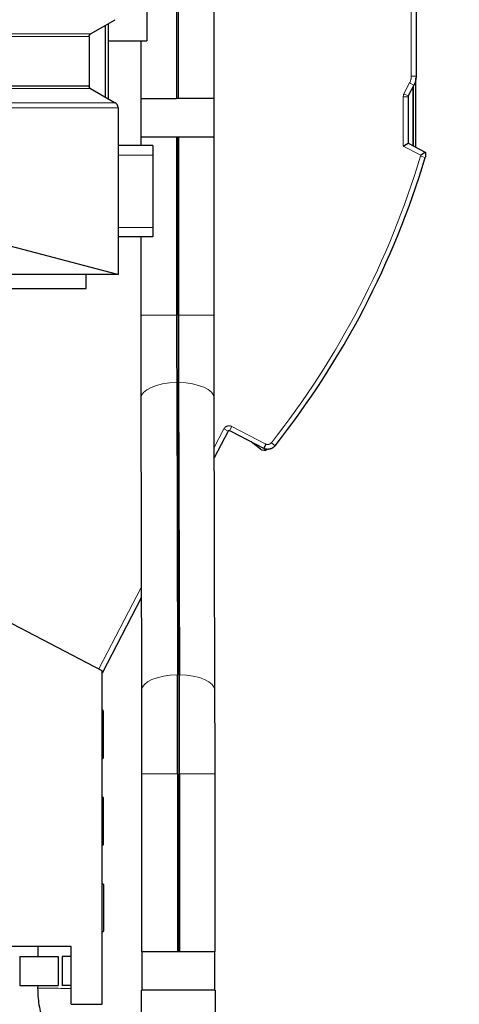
# Model space of a CAD drawing. Header units: inches. Extents: x 0 to 23760, y -13 to 16800.
# Tile 156 of 217: x 12703 to 13158, y 12272 to 13293. Entities that reach past the tile are written whole.
import ezdxf

# ---------------------------------------------------------------- set-up
doc = ezdxf.new("R2010")
doc.units = ezdxf.units.IN
doc.layers.add('254', color=7, linetype='Continuous', true_color=0xffffff)
doc.styles.add('latin_extended', font='simplex.shx')
doc.dimstyles.get("Standard").update_dxf_attribs({"dimtxt": 0.18, "dimasz": 0.18, "dimexe": 0.18, "dimexo": 0.0625, "dimgap": 0.09, "dimtad": 0, "dimtih": 1, "dimtoh": 1, "dimdec": 4, "dimzin": 0, "dimdsep": 46, "dimtxsty": 'Standard', "dimcen": 0.09, "dimadec": 0, "dimazin": 0, "dimtfac": 1, "dimtdec": 4, "dimtofl": 0, "dimtmove": 0, "dimatfit": 3, "dimfxl": 1, "dimtolj": 1, "dimtzin": 0, "dimarcsym": 0})

# ---------------------------------------------------------------- blocks, each defined once
blk = doc.blocks.new('_U16')
at = {"layer": '254', "color": 3, "linetype": 'Continuous', "lineweight": 13, "transparency": 16777216}
for p, q in [((12317.4, 14888.6), (13727.5, 14888.6)), ((13687.5, 11088.4), (13687.5, 14748.6)), ((12171.3, 10948.4), (13727.5, 10948.4))]:
    blk.add_line(p, q, dxfattribs=at)
at = {"layer": '254', "color": 3, "transparency": 16777216}
for points in [[(13710.9, 14748.6), (13664.2, 14748.6), (13687.5, 14888.6)], [(13664.2, 11088.4), (13710.9, 11088.4), (13687.5, 10948.4)]]:
    blk.add_solid(points, dxfattribs=at)
at = {"layer": 'Defpoints', "color": 0, "transparency": 16777216}
for p in [(12277.4, 14888.6), (13687.5, 14888.6), (12131.3, 10948.4)]:
    blk.add_point(p, dxfattribs=at)
at = {"layer": '254', "color": 2, "lineweight": 13, "transparency": 16777216, "insert": (13477.5, 12671.8), "char_height": 140, "attachment_point": 1, "rotation": 90, "style": 'latin_extended'}
blk.add_mtext('\\A1;3940', dxfattribs=at)

msp = doc.modelspace()

# ---------------------------------------------------------------- linework, layer by layer
at = {"layer": '254', "color": 110, "linetype": 'Continuous', "lineweight": 13}
for p, q in [((13108.567, 13234.606), (13108.567, 13660.508)), ((12776.062, 13278.531), (12442.049, 13278.531)), ((12774.562, 13275.933), (12446.586, 13275.933)), ((13101.02, 13216.438), (13106.872, 13227.681)), ((13111.308, 13225.372), (13106.872, 13227.681)), ((13113.567, 13234.606), (13108.567, 13234.606)), ((12776.062, 13221.799), (12444.963, 13221.799)), ((12801.562, 13207.076), (12452.9, 13207.076)), ((13105.229, 13213.205), (13100.229, 13213.205)), ((13100.229, 13162.118), (13100.229, 13213.205)), ((13105.455, 13214.129), (13101.02, 13216.438)), ((12456.323, 13201.88), (12804.562, 13201.88)), ((13118.412, 13152.652), (13100.229, 13162.118)), ((12840.525, 13152.853), (12804.563, 13152.853)), ((13123.01, 13150.237), (13118.221, 13151.675)), ((12840.525, 13077.853), (12804.563, 13077.853)), ((11909.529, 13029.386), (12803.035, 13029.386)), ((12865.236, 12986.69), (12827.979, 12986.69)), ((12904.079, 12986.69), (12867.236, 12986.69)), ((12922.359, 12871.283), (12920.05, 12866.848)), ((12922.359, 12871.283), (12957.59, 12852.942)), ((12904.316, 12849.617), (12914.267, 12868.732)), ((12914.267, 12868.732), (12918.702, 12866.423)), ((12967.418, 12851.348), (12963.494, 12854.446)), ((12865.688, 12775.413), (12867.223, 12778.361)), ((12784.628, 12619.698), (12828.598, 12704.162)), ((12866.236, 12511.016), (12828.979, 12511.016)), ((12905.079, 12511.016), (12868.236, 12511.016))]:
    msp.add_line(p, q, dxfattribs=at)
at = {"layer": '254', "color": 2, "linetype": 'Continuous', "lineweight": 25}
for p, q in [((13113.567, 13660.508), (13113.567, 13234.606)), ((12865.029, 13521.353), (12865.029, 13211.353)), ((12867.029, 13211.353), (12867.029, 13521.353)), ((12904.079, 13211.353), (12904.079, 13521.353)), ((12834.525, 13301.353), (12834.525, 13271.353)), ((12776.062, 13278.531), (12801.562, 13293.253)), ((12794.525, 13211.144), (12794.525, 13289.195)), ((12791.525, 13212.877), (12791.525, 13287.463)), ((12774.562, 13275.933), (12774.562, 13224.397)), ((12794.525, 13271.353), (12834.525, 13271.353)), ((12827.979, 13271.358), (12827.979, 13211.353)), ((13113.441, 13160.878), (13113.441, 13232.853)), ((12774.562, 13224.397), (12447.819, 13224.397)), ((12776.062, 13221.799), (12801.562, 13207.076)), ((13111.308, 13225.372), (13105.455, 13214.129)), ((13110.441, 13162.445), (13110.441, 13223.71)), ((13110.441, 13223.709), (13110.441, 13162.443)), ((12827.979, 13211.353), (12865.029, 13211.353)), ((12828.029, 13211.353), (12828.029, 13171.353)), ((12867.029, 13211.353), (12865.029, 13211.353)), ((12904.079, 13211.353), (12867.029, 13211.353)), ((12904.029, 13171.353), (12904.029, 13211.353)), ((13105.229, 13213.205), (13105.229, 13165.152)), ((12804.562, 13201.88), (12804.562, 13029.068)), ((12827.979, 13171.353), (12827.979, 13162.853)), ((12865.236, 13171.353), (12827.979, 13171.353)), ((12867.236, 13171.353), (12865.236, 13171.353)), ((12865.236, 13171.353), (12865.236, 12986.69)), ((12866.822, 13171.353), (12866.822, 12986.69)), ((12866.833, 12986.69), (12866.833, 13171.353)), ((12867.225, 13171.353), (12867.225, 12986.69)), ((12904.079, 13171.353), (12867.236, 13171.353)), ((12867.236, 12986.69), (12867.236, 13171.353)), ((12867.236, 13171.353), (12867.236, 13171.353)), ((12904.079, 12986.69), (12904.079, 13171.353)), ((12840.525, 13162.853), (12804.563, 13162.853)), ((12840.525, 13162.853), (12840.525, 13152.853)), ((13100.229, 13162.118), (13105.229, 13165.152)), ((13105.229, 13165.152), (13123.042, 13155.879)), ((12840.525, 13152.853), (12840.525, 13077.853)), ((12803.035, 13029.386), (12462.433, 13118.322)), ((12840.525, 13077.853), (12840.525, 13067.853)), ((12840.525, 13067.853), (12804.563, 13067.853)), ((12827.979, 13067.855), (12827.979, 12986.69)), ((12804.562, 13028.853), (11909.529, 13028.853)), ((12771.529, 13014.353), (12771.529, 13028.859)), ((12804.562, 13028.853), (12804.562, 13029.068)), ((10701.529, 13014.353), (12771.529, 13014.353)), ((12865.322, 12916.85), (12866.109, 12613.66)), ((12867.312, 12915.987), (12868.1, 12612.798)), ((12868.109, 12613.66), (12867.322, 12916.85)), ((12828.086, 12900.349), (12828.873, 12597.16)), ((12904.973, 12597.357), (12904.185, 12900.547)), ((12866.949, 12884.046), (12867.736, 12580.857)), ((12867.746, 12581.719), (12866.959, 12884.909)), ((12918.702, 12866.423), (12904.345, 12838.844)), ((12921.824, 12865.924), (12920.05, 12866.848)), ((12921.872, 12866.018), (12921.824, 12865.924)), ((12955.646, 12848.436), (12921.872, 12866.018)), ((12952.109, 12847.877), (12942.382, 12855.341)), ((12867.251, 12767.586), (12865.716, 12764.637)), ((12788.032, 12617.923), (12535.182, 12749.548)), ((12828.624, 12693.385), (12788.033, 12615.41)), ((12788.032, 12271.851), (12788.032, 12617.923)), ((12789.532, 12576.022), (12788.032, 12577.522)), ((12789.532, 12527.679), (12789.532, 12576.022)), ((12789.532, 12527.679), (12788.032, 12526.179)), ((12828.979, 12511.016), (12828.979, 12326.353)), ((12866.236, 12511.016), (12866.236, 12326.353)), ((12867.822, 12511.016), (12867.822, 12326.353)), ((12867.833, 12326.353), (12867.833, 12511.016)), ((12868.225, 12511.016), (12868.225, 12326.353)), ((12868.236, 12326.353), (12868.236, 12511.016)), ((12905.079, 12326.353), (12905.079, 12511.016)), ((12789.532, 12486.022), (12788.032, 12487.522)), ((12789.532, 12437.679), (12789.532, 12486.022)), ((12789.532, 12437.679), (12788.032, 12436.179)), ((12789.532, 12396.022), (12788.032, 12397.522)), ((12789.532, 12396.022), (12789.532, 12347.679)), ((12789.532, 12347.679), (12788.032, 12346.179)), ((12756.032, 12331.851), (12626.032, 12331.851)), ((12721.492, 12331.852), (12721.408, 12321.355)), ((12756.032, 12271.851), (12756.032, 12331.851)), ((12702.525, 12321.353), (12742.525, 12321.353)), ((12702.525, 12321.353), (12702.525, 12291.353)), ((12742.525, 12321.353), (12742.525, 12291.353)), ((12756.033, 12321.353), (12746.525, 12321.353)), ((12746.525, 12321.353), (12746.525, 12291.353)), ((12866.236, 12326.353), (12828.979, 12326.353)), ((12829.029, 12326.353), (12829.029, 12286.353)), ((12868.236, 12326.353), (12866.236, 12326.353)), ((12905.079, 12326.353), (12868.236, 12326.353)), ((12868.236, 12326.353), (12868.236, 12326.353)), ((12905.029, 12286.353), (12905.029, 12326.353)), ((12702.525, 12291.353), (12742.525, 12291.353)), ((12721.168, 12291.354), (12721.146, 12288.606)), ((12756.033, 12291.353), (12746.525, 12291.353)), ((12905.066, 12286.353), (12828.992, 12286.353)), ((12756.032, 12271.851), (12788.032, 12271.851))]:
    msp.add_line(p, q, dxfattribs=at)
at = {"layer": '254', "color": 110, "linetype": 'Continuous', "lineweight": 13}
msp.add_arc((12260.923, 13409.069), 895.105, 321.711747, 343.288253, dxfattribs=at)
at = {"layer": '254', "color": 2, "linetype": 'Continuous', "lineweight": 25}
for centre, radius, start, end in [((12260.923, 13409.069), 900.105, 321.711747, 343.288253), ((12955.761, 12852.638), 6, 232.5, 303.082812)]:
    msp.add_arc(centre, radius, start, end, dxfattribs=at)
for centre, major_axis, ratio, start_param, end_param in [((12807.317, 13034.853), (-10.392, 0), 0.57735027, 1.14606349, 1.30248218), ((12866.116, 12986.69), (0, -161.963), 0.0054347, 4.71238898, 5.15822452), ((12868.116, 12986.69), (0, -238.037), 0.0054347, 4.71238898, 5.15822452), ((12868.116, 12986.69), (0, 236.036), 0.0054347, 1.57079633, 2.01663186), ((12868.116, 12986.69), (0, -163.964), 0.0054347, 4.71238898, 5.15822452), ((12868.116, 12986.69), (0, 161.963), 0.0054347, 1.57079633, 2.01663186), ((12864.942, 12511.016), (0, 238.037), 0.0054347, 4.71238898, 5.15822452), ((12866.942, 12511.016), (0, 236.036), 0.0054347, 4.71238898, 5.15822452), ((12866.942, 12511.016), (0, -238.037), 0.0054347, 1.57079633, 2.01663186), ((12866.942, 12511.016), (0, 161.963), 0.0054347, 4.71238898, 5.15822452), ((12866.942, 12511.016), (0, -163.964), 0.0054347, 1.57079633, 2.01663186)]:
    msp.add_ellipse(centre, major_axis=major_axis, ratio=ratio, start_param=start_param, end_param=end_param, dxfattribs=at)
at = {"layer": '254', "color": 110, "linetype": 'Continuous', "lineweight": 13}
for centre, major_axis, ratio, start_param, end_param in [((12866.135, 12900.448), (38.05, 0.099), 0.43120552, 1.59105705, 3.14155413), ((12866.135, 12900.448), (38.05, 0.099), 0.43120552, 6.28314678, 7.82167389), ((12866.923, 12597.259), (38.05, 0.099), 0.43120552, 1.59105705, 3.14203679), ((12866.923, 12597.259), (38.05, 0.099), 0.43120552, 6.281554, 7.82167389), ((12742.146, 12288.438), (20.999, -0.168), 0.00000404, 0.84831604, 3.14159265)]:
    msp.add_ellipse(centre, major_axis=major_axis, ratio=ratio, start_param=start_param, end_param=end_param, dxfattribs=at)
at = {"layer": '254', "color": 2, "linetype": 'Continuous', "lineweight": 25}
for points, weights in [([(12774.562, 13275.933), (12774.562, 13277.665), (12776.062, 13278.531)], [1, 0.866025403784, 1]), ([(12776.062, 13221.799), (12774.562, 13222.665), (12774.562, 13224.397)], [1, 0.86602540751, 1]), ([(12804.562, 13201.88), (12804.562, 13205.344), (12801.562, 13207.076)], [1, 0.866025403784, 1])]:
    msp.add_rational_spline(points, weights, degree=2, dxfattribs=at)
at = {"layer": '254', "color": 110, "linetype": 'Continuous', "lineweight": 13}
for points, knots in [([(13106.872, 13227.681), (13107.012, 13227.949), (13107.273, 13228.49), (13107.5, 13229.043), (13107.816, 13229.88), (13107.992, 13230.449), (13108.205, 13231.319), (13108.268, 13231.611), (13108.349, 13232.055), (13108.374, 13232.203), (13108.408, 13232.427), (13108.419, 13232.501), (13108.439, 13232.651), (13108.449, 13232.726), (13108.531, 13233.4), (13108.567, 13234.001), (13108.567, 13234.606)], [0, 0, 0, 0, 0.125, 0.25, 0.25, 0.5, 0.5, 0.625, 0.625, 0.6875, 0.6875, 0.71875, 0.71875, 0.75, 0.75, 1, 1, 1, 1]), ([(13100.229, 13213.205), (13100.229, 13213.487), (13100.246, 13213.766), (13100.312, 13214.319), (13100.362, 13214.593), (13100.461, 13214.999), (13100.498, 13215.134), (13100.56, 13215.335), (13100.582, 13215.401), (13100.627, 13215.535), (13100.651, 13215.601), (13100.775, 13215.931), (13100.89, 13216.188), (13101.02, 13216.438)], [0, 0, 0, 0, 0.25, 0.25, 0.5, 0.5, 0.625, 0.625, 0.6875, 0.6875, 0.75, 0.75, 1, 1, 1, 1]), ([(13118.221, 13151.675), (13118.269, 13151.835), (13118.309, 13151.996), (13118.373, 13152.322), (13118.397, 13152.486), (13118.412, 13152.652)], [0, 0, 0, 0, 0.5, 0.5, 1, 1, 1, 1]), ([(12914.267, 12868.732), (12914.359, 12868.907), (12914.458, 12869.077), (12914.672, 12869.405), (12914.901, 12869.721), (12915.161, 12870.014), (12915.333, 12870.19), (12915.368, 12870.225), (12915.438, 12870.294), (12915.474, 12870.328), (12915.583, 12870.429), (12915.657, 12870.494), (12915.883, 12870.683), (12916.194, 12870.92), (12916.527, 12871.125), (12916.785, 12871.266), (12916.872, 12871.311), (12917.005, 12871.376), (12917.049, 12871.397), (12917.139, 12871.438), (12917.185, 12871.458), (12917.412, 12871.555), (12917.596, 12871.624), (12917.969, 12871.741), (12918.158, 12871.791), (12918.54, 12871.872), (12918.734, 12871.903), (12918.979, 12871.93), (12919.028, 12871.935), (12919.126, 12871.943), (12919.176, 12871.947), (12919.324, 12871.956), (12919.422, 12871.959), (12919.716, 12871.963), (12920.107, 12871.948), (12920.494, 12871.895), (12920.784, 12871.841), (12920.88, 12871.821), (12921.072, 12871.775), (12921.168, 12871.75), (12921.452, 12871.667), (12921.825, 12871.539), (12922.183, 12871.374), (12922.359, 12871.283)], [0, 0, 0, 0, 0.0625, 0.0625, 0.125, 0.1875, 0.1875, 0.203125, 0.203125, 0.21875, 0.21875, 0.25, 0.25, 0.3125, 0.375, 0.375, 0.40625, 0.40625, 0.421875, 0.421875, 0.4375, 0.4375, 0.5, 0.5, 0.5625, 0.5625, 0.625, 0.625, 0.640625, 0.640625, 0.65625, 0.65625, 0.6875, 0.6875, 0.75, 0.8125, 0.8125, 0.84375, 0.84375, 0.875, 0.875, 0.9375, 1, 1, 1, 1]), ([(12957.59, 12852.942), (12957.654, 12852.92), (12957.75, 12852.887), (12957.846, 12852.853), (12957.911, 12852.831), (12957.943, 12852.82), (12958.103, 12852.765), (12958.233, 12852.727), (12958.496, 12852.662), (12958.629, 12852.634), (12958.832, 12852.601), (12958.899, 12852.591), (12959.002, 12852.579), (12959.036, 12852.575), (12959.104, 12852.568), (12959.138, 12852.565), (12959.309, 12852.551), (12959.446, 12852.545), (12959.718, 12852.546), (12959.989, 12852.558), (12960.259, 12852.591), (12960.461, 12852.625), (12960.528, 12852.637), (12960.662, 12852.665), (12960.73, 12852.681), (12960.929, 12852.731), (12961.06, 12852.77), (12961.318, 12852.858), (12961.571, 12852.956), (12961.877, 12853.104), (12962.085, 12853.222), (12962.173, 12853.275), (12962.231, 12853.311), (12962.26, 12853.33), (12962.405, 12853.423), (12962.516, 12853.502), (12962.732, 12853.668), (12962.94, 12853.843), (12963.134, 12854.034), (12963.319, 12854.234), (12963.408, 12854.338), (12963.494, 12854.446)], [0, 0, 0, 0, 0.03125, 0.046875, 0.046875, 0.0625, 0.0625, 0.125, 0.125, 0.1875, 0.1875, 0.21875, 0.21875, 0.234375, 0.234375, 0.25, 0.25, 0.3125, 0.3125, 0.375, 0.4375, 0.4375, 0.46875, 0.46875, 0.5, 0.5, 0.5625, 0.5625, 0.625, 0.6875, 0.71875, 0.734375, 0.734375, 0.75, 0.75, 0.8125, 0.8125, 0.875, 0.9375, 0.9375, 1, 1, 1, 1])]:
    msp.add_open_spline(points, degree=3, knots=knots, dxfattribs=at)
at = {"layer": '254', "color": 2, "linetype": 'Continuous', "lineweight": 25}
for points, knots in [([(13113.567, 13234.606), (13113.567, 13234.204), (13113.543, 13233.401), (13113.47, 13232.603), (13113.41, 13232.105), (13113.397, 13232.005), (13113.37, 13231.806), (13113.356, 13231.707), (13113.311, 13231.409), (13113.278, 13231.211), (13113.17, 13230.621), (13113.003, 13229.841), (13112.685, 13228.692), (13112.298, 13227.562), (13111.995, 13226.823), (13111.791, 13226.366), (13111.749, 13226.274), (13111.664, 13226.092), (13111.621, 13226.001), (13111.49, 13225.73), (13111.4, 13225.55), (13111.308, 13225.372)], [0, 0, 0, 0, 0.125, 0.25, 0.25, 0.28125, 0.28125, 0.3125, 0.3125, 0.375, 0.375, 0.5, 0.625, 0.75, 0.875, 0.875, 0.90625, 0.90625, 0.9375, 0.9375, 1, 1, 1, 1]), ([(13105.455, 13214.129), (13105.418, 13214.058), (13105.385, 13213.984), (13105.342, 13213.871), (13105.329, 13213.833), (13105.306, 13213.756), (13105.295, 13213.718), (13105.267, 13213.602), (13105.253, 13213.523), (13105.234, 13213.365), (13105.229, 13213.285), (13105.229, 13213.205)], [0, 0, 0, 0, 0.25, 0.25, 0.375, 0.375, 0.5, 0.5, 0.75, 0.75, 1, 1, 1, 1]), ([(13123.042, 13155.879), (13123.041, 13155.878), (13123.033, 13155.872), (13123.003, 13155.847), (13122.98, 13155.829), (13122.919, 13155.779), (13122.881, 13155.748), (13122.79, 13155.674), (13122.737, 13155.631), (13122.618, 13155.536), (13122.552, 13155.483), (13122.406, 13155.368), (13122.327, 13155.305), (13122.155, 13155.17), (13122.063, 13155.099), (13121.87, 13154.951), (13121.768, 13154.873), (13121.554, 13154.712), (13121.442, 13154.628), (13121.295, 13154.52), (13121.266, 13154.499), (13121.206, 13154.455), (13121.116, 13154.389), (13121.024, 13154.323), (13120.837, 13154.189), (13120.709, 13154.098), (13120.447, 13153.916), (13120.312, 13153.823), (13120.139, 13153.707), (13120.104, 13153.684), (13120.034, 13153.637), (13119.999, 13153.614), (13119.893, 13153.544), (13119.822, 13153.498), (13119.607, 13153.359), (13119.462, 13153.268), (13119.169, 13153.087), (13119.02, 13152.998), (13118.794, 13152.867), (13118.68, 13152.802), (13118.546, 13152.727), (13118.489, 13152.695), (13118.45, 13152.674), (13118.431, 13152.663), (13118.412, 13152.652)], [0, 0, 0, 0, 0.05866692, 0.05866692, 0.12142246, 0.12142246, 0.184178, 0.184178, 0.24693354, 0.24693354, 0.30968908, 0.30968908, 0.37244462, 0.37244462, 0.43520015, 0.43520015, 0.49795569, 0.49795569, 0.56071123, 0.56071123, 0.57640012, 0.57640012, 0.592089, 0.62346677, 0.62346677, 0.68622231, 0.68622231, 0.74897785, 0.74897785, 0.76466673, 0.76466673, 0.78035562, 0.78035562, 0.81173338, 0.81173338, 0.87448892, 0.87448892, 0.93724446, 0.93724446, 0.96862223, 0.98431112, 0.99215556, 0.99215556, 1, 1, 1, 1]), ([(13123.042, 13155.879), (13123.046, 13155.865), (13123.05, 13155.85), (13123.058, 13155.822), (13123.071, 13155.778), (13123.098, 13155.678), (13123.15, 13155.475), (13123.19, 13155.301), (13123.264, 13154.951), (13123.305, 13154.716), (13123.354, 13154.362), (13123.369, 13154.243), (13123.393, 13154.005), (13123.403, 13153.886), (13123.427, 13153.53), (13123.434, 13153.291), (13123.432, 13152.934), (13123.429, 13152.814), (13123.422, 13152.635), (13123.419, 13152.576), (13123.411, 13152.456), (13123.391, 13152.159), (13123.304, 13151.391), (13123.148, 13150.695), (13123.01, 13150.237)], [0, 0, 0, 0, 0.0078125, 0.0078125, 0.015625, 0.03125, 0.0625, 0.125, 0.125, 0.25, 0.25, 0.3125, 0.3125, 0.375, 0.375, 0.5, 0.5, 0.5625, 0.5625, 0.59375, 0.59375, 0.625, 0.75, 1, 1, 1, 1]), ([(12827.979, 12986.69), (12827.979, 12982.225), (12827.981, 12969.304), (12827.997, 12947.994), (12828.032, 12923.46), (12828.066, 12907.897), (12828.086, 12900.349)], [0, 0, 0, 0, 0.14982952, 0.43506181, 0.72044344, 1, 1, 1, 1]), ([(12904.185, 12900.547), (12904.175, 12904.566), (12904.147, 12916.38), (12904.111, 12936.761), (12904.085, 12961.63), (12904.079, 12978.343), (12904.079, 12986.69)], [0, 0, 0, 0, 0.14982628, 0.43499344, 0.72033664, 1, 1, 1, 1]), ([(12920.05, 12866.848), (12919.992, 12866.878), (12919.931, 12866.903), (12919.852, 12866.926), (12919.836, 12866.93), (12919.804, 12866.937), (12919.756, 12866.948), (12919.675, 12866.959), (12919.61, 12866.961), (12919.561, 12866.961), (12919.544, 12866.96), (12919.512, 12866.958), (12919.495, 12866.957), (12919.414, 12866.948), (12919.35, 12866.934), (12919.257, 12866.905), (12919.226, 12866.893), (12919.181, 12866.874), (12919.165, 12866.867), (12919.136, 12866.853), (12919.121, 12866.845), (12919.05, 12866.806), (12918.996, 12866.769), (12918.921, 12866.706), (12918.897, 12866.683), (12918.851, 12866.636), (12918.829, 12866.612), (12918.768, 12866.536), (12918.733, 12866.481), (12918.702, 12866.423)], [0, 0, 0, 0, 0.125, 0.125, 0.15625, 0.15625, 0.1875, 0.25, 0.3125, 0.3125, 0.34375, 0.34375, 0.375, 0.375, 0.5, 0.5, 0.5625, 0.5625, 0.59375, 0.59375, 0.625, 0.625, 0.75, 0.75, 0.8125, 0.8125, 0.875, 0.875, 1, 1, 1, 1]), ([(12957.59, 12852.942), (12957.587, 12852.934), (12957.583, 12852.926), (12957.578, 12852.914), (12957.576, 12852.91), (12957.573, 12852.902), (12957.564, 12852.881), (12957.541, 12852.828), (12957.491, 12852.713), (12957.449, 12852.614), (12957.364, 12852.419), (12957.253, 12852.161), (12957.143, 12851.906), (12957.034, 12851.654), (12956.98, 12851.529), (12956.913, 12851.373), (12956.9, 12851.342), (12956.873, 12851.281), (12956.833, 12851.189), (12956.794, 12851.098), (12956.717, 12850.92), (12956.617, 12850.687), (12956.473, 12850.354), (12956.382, 12850.144), (12956.327, 12850.016), (12956.316, 12849.99), (12956.294, 12849.94), (12956.262, 12849.865), (12956.231, 12849.793), (12956.17, 12849.652), (12956.092, 12849.472), (12955.987, 12849.227), (12955.924, 12849.081), (12955.887, 12848.995), (12955.879, 12848.978), (12955.865, 12848.945), (12955.844, 12848.896), (12955.824, 12848.85), (12955.786, 12848.763), (12955.741, 12848.657), (12955.704, 12848.571), (12955.671, 12848.496), (12955.657, 12848.463), (12955.646, 12848.436)], [0, 0, 0, 0, 0.00390625, 0.00390625, 0.00585937, 0.00585937, 0.0078125, 0.015625, 0.03125, 0.0625, 0.0625, 0.125, 0.1875, 0.1875, 0.25, 0.25, 0.265625, 0.265625, 0.28125, 0.3125, 0.3125, 0.375, 0.4375, 0.5, 0.5, 0.515625, 0.515625, 0.53125, 0.5625, 0.5625, 0.625, 0.6875, 0.75, 0.75, 0.765625, 0.765625, 0.78125, 0.8125, 0.8125, 0.875, 0.9375, 0.9375, 1, 1, 1, 1]), ([(12967.418, 12851.348), (12967.416, 12851.344), (12967.413, 12851.341), (12967.408, 12851.335), (12967.4, 12851.325), (12967.383, 12851.303), (12967.347, 12851.259), (12967.276, 12851.171), (12967.13, 12850.997), (12966.831, 12850.66), (12966.197, 12850.024), (12965.594, 12849.546), (12965.111, 12849.22), (12965.057, 12849.184), (12964.948, 12849.114), (12964.893, 12849.079), (12964.728, 12848.976), (12964.617, 12848.91), (12964.28, 12848.719), (12963.824, 12848.483), (12963.116, 12848.184), (12962.629, 12848.021), (12962.258, 12847.912), (12962.134, 12847.878), (12961.945, 12847.831), (12961.882, 12847.816), (12961.755, 12847.786), (12961.692, 12847.772), (12961.375, 12847.706), (12961.121, 12847.663), (12960.612, 12847.597), (12960.101, 12847.55), (12959.589, 12847.542), (12959.075, 12847.555), (12958.817, 12847.571), (12958.494, 12847.604), (12958.43, 12847.611), (12958.301, 12847.627), (12958.108, 12847.652), (12957.917, 12847.683), (12957.281, 12847.799), (12956.781, 12847.93), (12956.29, 12848.101)], [0, 0, 0, 0, 0.00097656, 0.00097656, 0.00195313, 0.00390625, 0.0078125, 0.015625, 0.03125, 0.0625, 0.125, 0.25, 0.25, 0.265625, 0.265625, 0.28125, 0.28125, 0.3125, 0.3125, 0.375, 0.4375, 0.5, 0.5, 0.53125, 0.53125, 0.546875, 0.546875, 0.5625, 0.5625, 0.625, 0.625, 0.6875, 0.75, 0.75, 0.8125, 0.8125, 0.828125, 0.828125, 0.84375, 0.875, 0.875, 1, 1, 1, 1]), ([(12956.29, 12848.101), (12956.289, 12848.101), (12956.284, 12848.104), (12956.269, 12848.112), (12956.263, 12848.115), (12956.251, 12848.121), (12956.247, 12848.123), (12956.238, 12848.128), (12956.234, 12848.13), (12956.209, 12848.143), (12956.186, 12848.155), (12956.148, 12848.175), (12956.134, 12848.182), (12956.106, 12848.197), (12956.091, 12848.205), (12956.045, 12848.229), (12956.012, 12848.246), (12955.945, 12848.281), (12955.91, 12848.299), (12955.837, 12848.337), (12955.8, 12848.356), (12955.743, 12848.386), (12955.724, 12848.396), (12955.685, 12848.416), (12955.665, 12848.426), (12955.646, 12848.436)], [0, 0, 0, 0, 0.11629577, 0.11629577, 0.1794175, 0.1794175, 0.21097837, 0.21097837, 0.24253923, 0.24253923, 0.3687827, 0.3687827, 0.43190443, 0.43190443, 0.49502616, 0.49502616, 0.62126962, 0.62126962, 0.74751308, 0.74751308, 0.87375654, 0.87375654, 0.93687827, 0.93687827, 1, 1, 1, 1]), ([(12828.873, 12597.16), (12828.883, 12593.141), (12828.912, 12581.326), (12828.948, 12560.946), (12828.973, 12536.077), (12828.979, 12519.363), (12828.979, 12511.016)], [0, 0, 0, 0, 0.14982628, 0.43499344, 0.72033664, 1, 1, 1, 1]), ([(12905.079, 12511.016), (12905.079, 12515.481), (12905.077, 12528.403), (12905.062, 12549.712), (12905.026, 12574.247), (12904.992, 12589.81), (12904.973, 12597.357)], [0, 0, 0, 0, 0.14982952, 0.43506181, 0.72044344, 1, 1, 1, 1]), ([(12726.972, 12231.387), (12721.696, 12233.961), (12711.167, 12239.098), (12695.385, 12246.8), (12679.626, 12254.49), (12663.866, 12262.181), (12648.107, 12269.871), (12612.836, 12287.083), (12551.3, 12317.113), (12490.889, 12346.594), (12451.115, 12366.003), (12438.733, 12372.045), (12426.35, 12378.088), (12413.968, 12384.131), (12401.592, 12390.17), (12393.343, 12394.195), (12389.222, 12396.207)], [0, 0, 0, 0, 0.04685938, 0.09351982, 0.14017968, 0.18683959, 0.2334995, 0.2801594, 0.50012751, 0.78008692, 0.81674828, 0.85340963, 0.89007098, 0.92673233, 0.96339371, 1, 1, 1, 1]), ([(12721.146, 12288.606), (12721.119, 12285.047), (12721.543, 12275.512), (12724.455, 12260.091), (12730.947, 12243.144), (12739.75, 12228.63), (12746.763, 12220.409), (12750.157, 12216.954)], [0, 0, 0, 0, 0.13406376, 0.36194844, 0.59003191, 0.81811591, 1, 1, 1, 1])]:
    msp.add_open_spline(points, degree=3, knots=knots, dxfattribs=at)
for points in [[(12828.992, 12210.696), (12828.992, 12235.915), (12828.992, 12261.134), (12828.992, 12286.353)], [(12905.066, 12286.353), (12905.066, 12261.134), (12905.066, 12235.915), (12905.066, 12210.696)]]:
    msp.add_open_spline(points, degree=3, dxfattribs=at)

# ---------------------------------------------------------------- dimensions: what is measured, and where the dimension line sits
at = {"layer": '254', "color": 2, "linetype": 'Continuous', "lineweight": 13}
dim = msp.add_linear_dim(base=(13687.524, 14888.588), p1=(12131.349, 10948.353), p2=(12277.352, 14888.588), angle=90, dimstyle='Standard', override={"dimscale": 40, "dimtxt": 3.5, "dimasz": 3.5, "dimexe": 1, "dimexo": 1, "dimgap": 1.75, "dimtad": 1, "dimtih": 0, "dimtoh": 0, "dimdec": 0, "dimlfac": 1, "dimzin": 8, "dimdsep": 46, "dimlunit": 2, "dimtxsty": 'latin_extended', "dimsah": 1, "dimse1": 0, "dimse2": 0, "dimsd1": 0, "dimsd2": 0, "dimclrd": 3, "dimclre": 3, "dimclrt": 2, "dimtol": 0, "dimtm": -0.1, "dimtfac": 0.714286, "dimtdec": 3, "dimtofl": 1, "dimtmove": 0, "dimtzin": 8, "dimlwd": 13, "dimlwe": 13}, dxfattribs=at)
dim.commit()
dim.dimension.update_dxf_attribs({"geometry": '_U16', "text_midpoint": (13687.524, 12918.471), "dimtype": 160})

doc.saveas('drawing.dxf')
